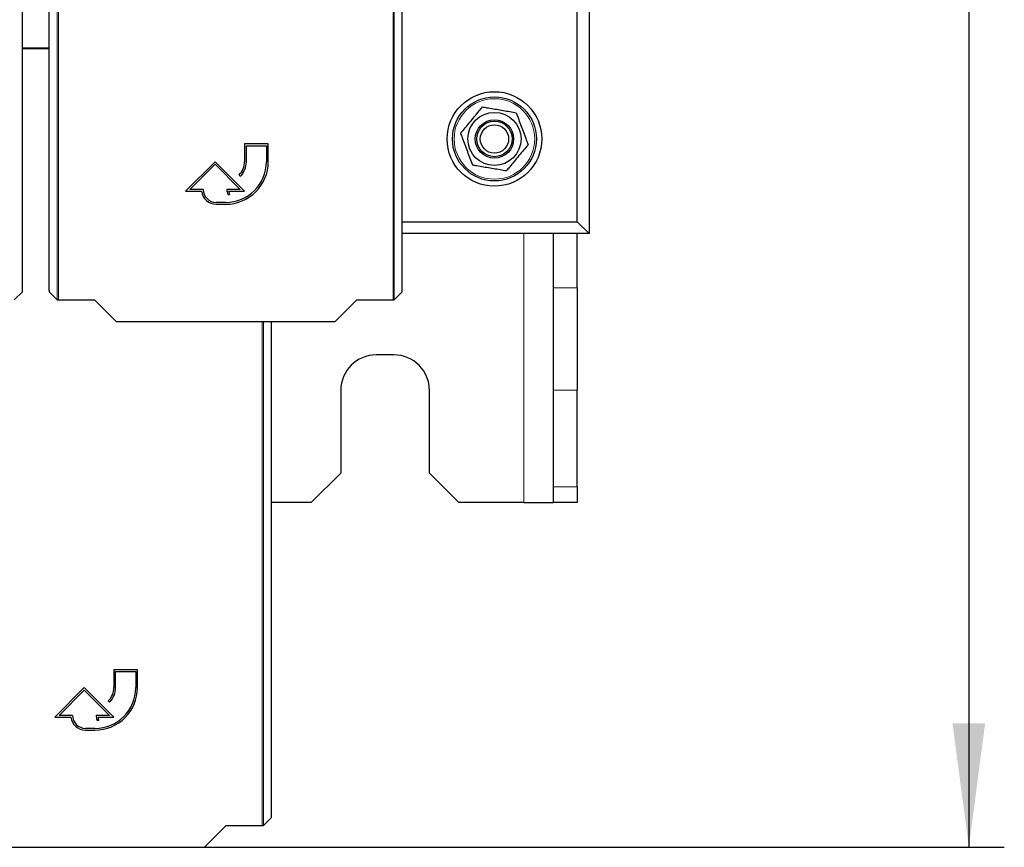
# Model space of a CAD drawing. Header units: millimetres. Extents: x 5 to 418, y 2 to 292.
# Tile 14 of 93: x 128 to 155, y 89 to 112. Entities that reach past the tile are written whole.
import ezdxf

# ---------------------------------------------------------------- set-up
doc = ezdxf.new("R2010")
doc.units = ezdxf.units.MM
doc.layers.add('SLD-0', color=7, linetype='Continuous')
doc.styles.add('SLDTEXTSTYLE0', font='TXT', dxfattribs={"width": 0.605})
doc.dimstyles.new('SLDDIMSTYLE1', dxfattribs={"dimtxt": 3.5, "dimasz": 3.5, "dimexe": 0, "dimexo": 0.0625, "dimgap": 0.875, "dimtad": 1, "dimdec": 0, "dimlfac": 6, "dimrnd": 1e-09, "dimzin": 12, "dimdsep": 46, "dimtxsty": 'SLDTEXTSTYLE0', "dimsah": 1, "dimcen": 0.09, "dimadec": 0, "dimazin": 3, "dimtfac": 1, "dimtofl": 0, "dimtmove": 0, "dimatfit": 3, "dimfxl": 1, "dimfrac": 2, "dimtolj": 1, "dimtzin": 12, "dimarcsym": 0})

# ---------------------------------------------------------------- blocks, each defined once
blk = doc.blocks.new('_D_1')
at = {"layer": 'SLD-0', "color": 7}
for p, q in [((141.803, 260.218), (155.345, 260.218)), ((154.345, 260.218), (154.345, 88.829)), ((132.791, 88.829), (155.345, 88.829))]:
    blk.add_line(p, q, dxfattribs=at)
for points in [[(154.345, 260.218), (153.885, 256.718), (154.805, 256.718)], [(154.345, 88.829), (154.805, 92.329), (153.885, 92.329)]]:
    blk.add_solid(points, dxfattribs=at)
at = {"layer": 'SLD-0', "color": 7, "insert": (149.833, 169.177), "char_height": 3.5, "attachment_point": 1, "rotation": 90, "style": 'SLDTEXTSTYLE0'}
blk.add_mtext('1028', dxfattribs=at)

msp = doc.modelspace()

# ---------------------------------------------------------------- linework, layer by layer
at = {"color": 7, "linetype": 'Continuous', "lineweight": 18}
for p, q in [((128.6415, 104.2742), (128.6415, 126.1855)), ((128.6748, 126.1855), (128.6748, 104.2736)), ((138.1093, 104.2736), (138.1093, 126.1855)), ((138.1426, 126.1855), (138.1426, 104.2742)), ((127.659, 111.3819), (128.4137, 111.3819)), ((128.4137, 111.3522), (127.659, 111.3522)), ((141.8026, 106.1433), (141.8026, 98.5516)), ((142.6359, 104.6138), (143.3026, 104.6138)), ((134.4226, 89.4403), (134.4226, 103.6628)), ((134.4559, 103.6628), (134.4559, 89.4408)), ((143.3026, 101.727), (142.6359, 101.727)), ((142.6359, 98.9982), (143.3026, 98.9982))]:
    msp.add_line(p, q, dxfattribs=at)
at = {"color": 7, "linetype": 'Continuous', "lineweight": 25}
for p, q in [((127.659, 104.5347), (127.659, 121.1097)), ((128.4137, 104.5347), (128.4137, 121.1097)), ((138.3704, 104.5347), (138.3704, 121.1097)), ((143.3026, 106.4766), (143.3026, 120.1433)), ((143.6359, 120.1433), (143.6359, 106.1433)), ((134.592, 108.6686), (133.9254, 108.6686)), ((133.9254, 108.6686), (133.9254, 108.1686)), ((133.9754, 108.1686), (133.9754, 108.6186)), ((133.9754, 108.6186), (134.542, 108.6186)), ((134.542, 108.6186), (134.542, 108.1686)), ((134.592, 108.1686), (134.592, 108.6686)), ((133.092, 108.1686), (132.2587, 107.3353)), ((132.3794, 107.3853), (133.092, 108.0979)), ((133.9254, 107.3353), (133.092, 108.1686)), ((133.092, 108.0979), (133.8047, 107.3853)), ((133.7692, 107.7915), (133.8045, 107.7561)), ((132.2587, 107.3353), (132.7117, 107.3353)), ((132.7587, 107.3853), (132.3794, 107.3853)), ((133.8047, 107.3853), (133.4254, 107.3853)), ((133.4522, 107.2453), (133.5022, 107.2453)), ((133.4751, 107.3353), (133.9254, 107.3353)), ((133.392, 107.0186), (133.1254, 107.0186)), ((133.1254, 106.9686), (133.392, 106.9686)), ((138.3704, 106.4766), (143.3026, 106.4766)), ((143.3026, 106.4766), (143.6359, 106.1433)), ((143.6359, 106.1433), (138.3704, 106.1433)), ((142.6359, 104.6138), (142.6359, 106.1433)), ((143.3026, 104.6138), (143.3026, 106.1433)), ((127.4312, 104.2742), (127.6585, 104.5014)), ((128.4142, 104.5014), (128.6415, 104.2742)), ((138.1426, 104.2742), (138.3698, 104.5014)), ((142.6359, 101.727), (142.6359, 104.6138)), ((143.3026, 104.6138), (143.3026, 101.727)), ((128.6748, 104.2736), (129.6955, 104.2736)), ((129.6955, 104.2736), (130.3063, 103.6628)), ((136.4778, 103.6628), (137.0886, 104.2736)), ((137.0886, 104.2736), (138.1093, 104.2736)), ((130.3063, 103.6628), (136.4778, 103.6628)), ((134.6837, 89.7014), (134.6837, 103.6628)), ((138.1359, 102.7183), (137.6359, 102.7183)), ((136.6359, 101.7183), (136.6359, 99.3849)), ((139.1359, 99.3849), (139.1359, 101.7183)), ((142.6359, 98.9982), (142.6359, 101.727)), ((143.3026, 98.9982), (143.3026, 101.727)), ((135.8026, 98.5516), (136.6359, 99.3849)), ((139.1359, 99.3849), (139.9693, 98.5516)), ((142.6359, 98.5516), (142.6359, 98.9982)), ((143.3026, 98.9982), (143.3026, 98.5516)), ((135.8026, 98.5516), (134.6837, 98.5516)), ((141.8026, 98.5516), (139.9693, 98.5516)), ((141.8026, 98.5516), (142.6359, 98.5516)), ((143.3026, 98.5516), (142.6359, 98.5516)), ((130.9054, 93.8353), (130.2387, 93.8353)), ((130.2387, 93.8353), (130.2387, 93.3353)), ((130.9054, 93.3353), (130.9054, 93.8353)), ((130.2887, 93.3353), (130.2887, 93.7853)), ((130.2887, 93.7853), (130.8554, 93.7853)), ((130.8554, 93.7853), (130.8554, 93.3353)), ((129.4054, 93.3353), (128.572, 92.502)), ((130.2387, 92.502), (129.4054, 93.3353)), ((128.6927, 92.552), (129.4054, 93.2646)), ((129.4054, 93.2646), (130.118, 92.552)), ((130.0825, 92.9582), (130.1178, 92.9228)), ((128.572, 92.502), (129.025, 92.502)), ((129.072, 92.552), (128.6927, 92.552)), ((130.118, 92.552), (129.7387, 92.552)), ((129.7884, 92.502), (130.2387, 92.502)), ((129.7054, 92.1853), (129.4387, 92.1853)), ((129.7655, 92.4119), (129.8155, 92.4119)), ((129.4387, 92.1353), (129.7054, 92.1353)), ((132.7911, 88.8295), (133.4019, 89.4403)), ((133.4019, 89.4403), (134.4226, 89.4403)), ((134.4559, 89.4408), (134.6832, 89.6681)), ((126.6196, 88.8295), (132.7911, 88.8295))]:
    msp.add_line(p, q, dxfattribs=at)
for radius in [1.3333, 1.1833, 0.75, 0.5417, 0.5, 0.4]:
    msp.add_circle((140.9693, 108.8099), radius, dxfattribs=at)
at = {"color": 7, "linetype": 'Continuous', "lineweight": 18}
msp.add_circle((140.9693, 108.8099), 1.1352, dxfattribs=at)
at = {"color": 7, "linetype": 'Continuous', "lineweight": 25}
for centre, radius, start, end in [((133.392, 108.1686), 1.2, 270, 0), ((133.392, 108.1686), 1.15, 270, 0), ((133.392, 108.1686), 0.5333, 315, 0), ((133.392, 108.1686), 0.5833, 315, 0), ((133.1254, 107.3853), 0.4167, 186.8921, 270), ((133.1254, 107.3853), 0.3667, 180, 270), ((133.8047, 107.3853), 0.3793, 180, 201.66618), ((133.8047, 107.3853), 0.3333, 188.62693, 204.84083), ((137.6359, 101.7183), 1, 90, 180), ((138.1359, 101.7183), 1, 0, 90), ((129.7054, 93.3353), 1.2, 270, 0), ((129.7054, 93.3353), 1.15, 270, 0), ((129.7054, 93.3353), 0.5333, 315, 0), ((129.7054, 93.3353), 0.5833, 315, 0), ((129.4387, 92.552), 0.4167, 186.8921, 270), ((129.4387, 92.552), 0.3667, 180, 270), ((130.118, 92.552), 0.3793, 180, 201.66618), ((130.118, 92.552), 0.3333, 188.62693, 204.84083)]:
    msp.add_arc(centre, radius, start, end, dxfattribs=at)
for centre, major_axis, start_param, end_param in [((127.6584, 104.5347), (0, 0.0333), 3.1590459, 4.712389), ((128.4142, 104.5347), (0, 0.0333), 1.5707963, 3.1241394), ((138.3698, 104.5347), (0, 0.0333), 3.1590459, 4.712389), ((128.6748, 104.2742), (0.0333, 0), 3.1590459, 4.712389), ((138.1093, 104.2742), (0.0333, 0), 4.712389, 6.265732), ((134.6832, 89.7014), (0, 0.0333), 3.1590459, 4.712389), ((134.4226, 89.4408), (0.0333, 0), 4.712389, 6.265732)]:
    msp.add_ellipse(centre, major_axis=major_axis, ratio=0.0174551, start_param=start_param, end_param=end_param, dxfattribs=at)
for points, knots in [([(140.0206, 108.9708), (140.1058, 109.0737), (140.2789, 109.2829), (140.4863, 109.5333), (140.6039, 109.6754), (140.6342, 109.712)], [0, 0, 0, 0, 0.418553, 0.8501562, 1, 1, 1, 1]), ([(140.6342, 109.712), (140.6735, 109.7053), (140.8335, 109.6782), (141.1233, 109.629), (141.4018, 109.5818), (141.5544, 109.556), (141.5829, 109.5511)], [0, 0, 0, 0, 0.1256357, 0.5116401, 0.9088287, 1, 1, 1, 1]), ([(141.5829, 109.5511), (141.6295, 109.4258), (141.724, 109.1713), (141.8372, 108.8665), (141.9014, 108.6936), (141.918, 108.6491)], [0, 0, 0, 0, 0.418553, 0.8501562, 1, 1, 1, 1]), ([(140.3556, 108.0688), (140.3091, 108.194), (140.2145, 108.4485), (140.1013, 108.7533), (140.0371, 108.9262), (140.0206, 108.9708)], [0, 0, 0, 0, 0.41855302, 0.8501562, 1, 1, 1, 1]), ([(141.918, 108.6491), (141.8327, 108.5461), (141.6596, 108.337), (141.4523, 108.0866), (141.3346, 107.9445), (141.3043, 107.9079)], [0, 0, 0, 0, 0.41855302, 0.8501562, 1, 1, 1, 1]), ([(141.3043, 107.9079), (141.2758, 107.9127), (141.1266, 107.938), (140.8484, 107.9852), (140.5584, 108.0344), (140.3949, 108.0621), (140.3556, 108.0688)], [0, 0, 0, 0, 0.0911715, 0.4772726, 0.8743641, 1, 1, 1, 1])]:
    msp.add_open_spline(points, degree=3, knots=knots, dxfattribs=at)

# ---------------------------------------------------------------- dimensions: what is measured, and where the dimension line sits
at = {"layer": 'SLD-0', "color": 7}
dim = msp.add_linear_dim(base=(154.3449, 88.8295), p1=(141.8026, 260.2183), p2=(132.7911, 88.8295), angle=90, dimstyle='SLDDIMSTYLE1', dxfattribs=at)
dim.commit()
dim.dimension.update_dxf_attribs({"geometry": '_D_1', "text_midpoint": (154.3449, 174.5239), "dimtype": 160})

doc.saveas('drawing.dxf')
